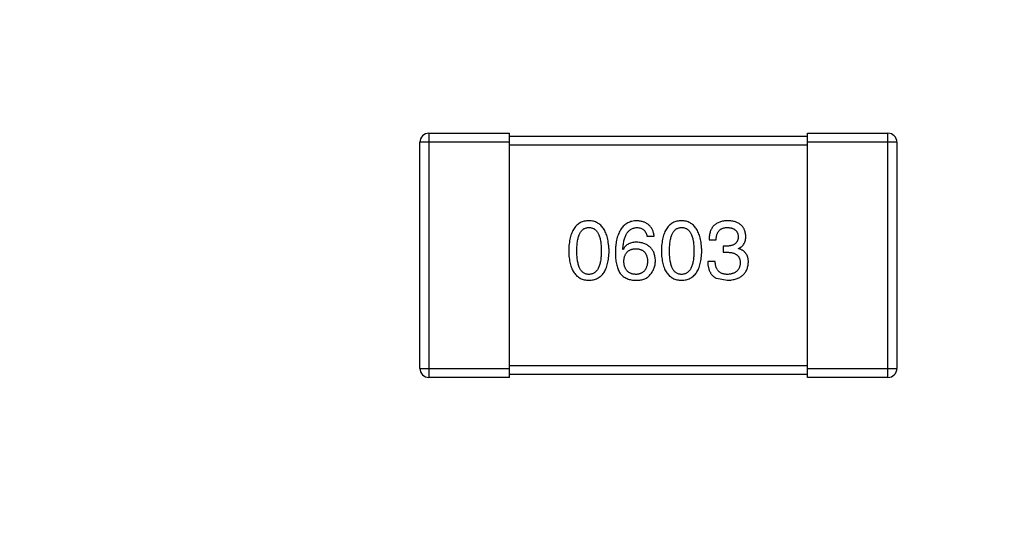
# Model space of a CAD drawing. Header units: millimetres. Extents: x 718 to 1157, y -195 to -52.
# Tile 72 of 156: x 1055.37 to 1058.68, y -91.26 to -89.6. Entities that reach past the tile are written whole.
import ezdxf

# ---------------------------------------------------------------- set-up
doc = ezdxf.new("R2010")
doc.units = ezdxf.units.MM
doc.header["$LTSCALE"] = 1.21
doc.header["$MEASUREMENT"] = 0
doc.header["$PDMODE"] = 3
doc.header["$PDSIZE"] = 0.3125
doc.layers.get('0').update_dxf_attribs({"linetype": 'CONTINUOUS'})
doc.layers.get('DEFPOINTS').update_dxf_attribs({"linetype": 'CONTINUOUS'})
doc.layers.add('Dim', color=3, linetype='CONTINUOUS', lineweight=25)
doc.styles.get("Standard").update_dxf_attribs({"font": 'txt', "width": 0.8})
doc.dimstyles.get("Standard").update_dxf_attribs({"dimtxt": 0.15625, "dimasz": 0.1875, "dimexe": 0.125, "dimexo": 0.0625, "dimgap": 0.09, "dimtad": 0, "dimtih": 1, "dimtoh": 1, "dimzin": 4, "dimdsep": 46, "dimtxsty": 'Standard', "dimblk": '_FILLED', "dimblk1": '_FILLED', "dimblk2": '_FILLED', "dimcen": 0.09, "dimazin": 1, "dimtp": 0.01, "dimtm": 0.01, "dimtfac": 1, "dimtofl": 0, "dimtmove": 0, "dimatfit": 3, "dimldrblk": '_FILLED', "dimfxl": 1, "dimtolj": 1, "dimtzin": 4, "dimarcsym": 0})

# ---------------------------------------------------------------- blocks, each defined once
blk = doc.blocks.new('_FILLED')
at = {"color": 0, "linetype": 'ByBlock'}
blk.add_solid([(0, 0), (-1, 0.1667), (-1, -0.1667)], dxfattribs=at)
blk = doc.blocks.new('*D36')
at = {"layer": 'DEFPOINTS', "color": 0}
for p in [(1117.4878, -60.38), (991.2878, -95.9171), (1117.4878, -95.9796)]:
    blk.add_point(p, dxfattribs=at)
at = {"layer": 'Dim', "color": 0, "lineweight": -2}
for p, q in [((991.2878, -95.8546), (991.2878, -60.255)), ((1117.4878, -95.9171), (1117.4878, -60.255)), ((993.8278, -60.38), (1049.7978, -60.38)), ((1114.9478, -60.38), (1058.9778, -60.38))]:
    blk.add_line(p, q, dxfattribs=at)
at = {"layer": 'Dim', "color": 0, "lineweight": -2, "xscale": 2.54, "yscale": 2.54, "zscale": 2.54, "rotation": 180}
blk.add_blockref('_FILLED', (991.2878, -60.38), dxfattribs=at)
at = {"layer": 'Dim', "color": 0, "lineweight": -2, "xscale": 2.54, "yscale": 2.54, "zscale": 2.54}
blk.add_blockref('_FILLED', (1117.4878, -60.38), dxfattribs=at)
at = {"layer": 'Dim', "color": 0, "insert": (1054.3878, -60.38), "char_height": 2.5, "attachment_point": 5, "line_spacing_factor": 2.5}
blk.add_mtext('\\A1;126.20', dxfattribs=at)
blk = doc.blocks.new('*D39')
at = {"layer": 'DEFPOINTS', "color": 0}
for p in [(1078.3878, -65.8293), (1020.3879, -101.7796), (1078.3878, -101.7796)]:
    blk.add_point(p, dxfattribs=at)
at = {"layer": 'Dim', "color": 0, "lineweight": -2}
for p, q in [((1020.3879, -101.7171), (1020.3879, -65.7043)), ((1078.3878, -101.7171), (1078.3878, -65.7043)), ((1022.9279, -65.8293), (1045.6312, -65.8293)), ((1075.8478, -65.8293), (1053.1445, -65.8293))]:
    blk.add_line(p, q, dxfattribs=at)
at = {"layer": 'Dim', "color": 0, "lineweight": -2, "xscale": 2.54, "yscale": 2.54, "zscale": 2.54, "rotation": 180}
blk.add_blockref('_FILLED', (1020.3879, -65.8293), dxfattribs=at)
at = {"layer": 'Dim', "color": 0, "lineweight": -2, "xscale": 2.54, "yscale": 2.54, "zscale": 2.54}
blk.add_blockref('_FILLED', (1078.3878, -65.8293), dxfattribs=at)
at = {"layer": 'Dim', "color": 0, "insert": (1049.3878, -65.8293), "char_height": 2.5, "attachment_point": 5, "line_spacing_factor": 2.5}
blk.add_mtext('\\A1;58.00', dxfattribs=at)

msp = doc.modelspace()

# ---------------------------------------------------------------- linework, layer by layer
at = {"color": 7, "linetype": 'Continuous'}
for p, q in [((1056.7462, -89.984), (1056.7462, -90.804)), ((1056.7462, -89.984), (1057.0162, -89.984)), ((1057.0162, -90.804), (1057.0162, -89.984)), ((1057.0162, -89.994), (1058.0162, -89.994)), ((1058.0162, -90.804), (1058.0162, -89.984)), ((1058.0162, -89.984), (1058.2862, -89.984)), ((1058.2862, -90.804), (1058.2862, -89.984)), ((1056.7162, -90.774), (1056.7162, -90.014)), ((1057.0162, -90.014), (1056.7162, -90.014)), ((1058.0162, -90.024), (1057.0162, -90.024)), ((1058.3162, -90.014), (1058.0162, -90.014)), ((1058.3162, -90.014), (1058.3162, -90.774)), ((1057.4777, -90.3302), (1057.5018, -90.3302)), ((1057.6859, -90.3422), (1057.7099, -90.3422)), ((1057.3979, -90.3739), (1057.3968, -90.3728)), ((1057.7339, -90.363), (1057.7339, -90.3837)), ((1057.7471, -90.363), (1057.7339, -90.363)), ((1057.7853, -90.3717), (1057.7853, -90.3706)), ((1057.7339, -90.3837), (1057.746, -90.3837)), ((1057.7066, -90.4143), (1057.6815, -90.4143)), ((1057.711, -90.4712), (1057.7471, -90.4777)), ((1057.0162, -90.764), (1058.0162, -90.764)), ((1056.7162, -90.774), (1057.0162, -90.774)), ((1057.0162, -90.804), (1056.7462, -90.804)), ((1058.0162, -90.794), (1057.0162, -90.794)), ((1058.0162, -90.774), (1058.3162, -90.774)), ((1058.2862, -90.804), (1058.0162, -90.804))]:
    msp.add_line(p, q, dxfattribs=at)
for centre, start, end in [((1056.7462, -90.014), 90, 180), ((1058.2862, -90.014), 0, 90), ((1056.7462, -90.774), 180, 270), ((1058.2862, -90.774), 270, 0)]:
    msp.add_arc(centre, 0.03, start, end, dxfattribs=at)
for points, knots in [([(1057.2829, -90.2777), (1057.2803, -90.2779), (1057.2751, -90.2781), (1057.2676, -90.2794), (1057.2606, -90.2815), (1057.2541, -90.2843), (1057.248, -90.288), (1057.2425, -90.2925), (1057.2375, -90.2977), (1057.233, -90.3037), (1057.229, -90.3105), (1057.2256, -90.3181), (1057.2226, -90.3264), (1057.2201, -90.3355), (1057.2181, -90.3454), (1057.2166, -90.356), (1057.2156, -90.3674), (1057.2153, -90.3753), (1057.2152, -90.3794)], [0, 0, 0, 0, 0.057911, 0.113262, 0.165956, 0.217443, 0.268511, 0.319665, 0.372, 0.426129, 0.483365, 0.543779, 0.607756, 0.676562, 0.749704, 0.827713, 0.911177, 1, 1, 1, 1]), ([(1057.2425, -90.3794), (1057.2425, -90.3762), (1057.2426, -90.37), (1057.2431, -90.3611), (1057.2438, -90.3528), (1057.2449, -90.3451), (1057.2464, -90.338), (1057.248, -90.3315), (1057.2501, -90.3257), (1057.2525, -90.3204), (1057.2552, -90.3158), (1057.2581, -90.3117), (1057.2615, -90.3083), (1057.2652, -90.3055), (1057.2692, -90.3033), (1057.2735, -90.3018), (1057.2781, -90.3009), (1057.2813, -90.3007), (1057.2829, -90.3007)], [0, 0, 0, 0, 0.096452, 0.187278, 0.271765, 0.350519, 0.423437, 0.491321, 0.554011, 0.612224, 0.666281, 0.717003, 0.764884, 0.811423, 0.856783, 0.902993, 0.950236, 1, 1, 1, 1]), ([(1057.3507, -90.3794), (1057.3505, -90.3753), (1057.3502, -90.3675), (1057.349, -90.3562), (1057.3474, -90.3457), (1057.3454, -90.3359), (1057.3429, -90.3269), (1057.3398, -90.3186), (1057.3363, -90.311), (1057.3323, -90.3043), (1057.3278, -90.2982), (1057.3228, -90.293), (1057.3174, -90.2885), (1057.3114, -90.2847), (1057.305, -90.2818), (1057.2981, -90.2796), (1057.2907, -90.2782), (1057.2856, -90.2779), (1057.2829, -90.2777)], [0, 0, 0, 0, 0.088475, 0.171606, 0.249595, 0.322626, 0.391327, 0.455765, 0.516374, 0.573675, 0.628522, 0.681161, 0.732559, 0.783563, 0.83504, 0.887639, 0.942585, 1, 1, 1, 1]), ([(1057.2829, -90.3007), (1057.2846, -90.3007), (1057.2879, -90.3009), (1057.2927, -90.3018), (1057.2971, -90.3033), (1057.3012, -90.3055), (1057.3049, -90.3083), (1057.3084, -90.3117), (1057.3115, -90.3158), (1057.3143, -90.3204), (1057.3167, -90.3257), (1057.3188, -90.3315), (1057.3205, -90.338), (1057.322, -90.3451), (1057.3231, -90.3528), (1057.3239, -90.3611), (1057.3244, -90.37), (1057.3244, -90.3762), (1057.3245, -90.3794)], [0, 0, 0, 0, 0.050604, 0.098688, 0.145699, 0.191791, 0.238625, 0.286717, 0.337546, 0.391814, 0.449755, 0.512106, 0.579685, 0.652048, 0.730262, 0.814146, 0.904281, 1, 1, 1, 1]), ([(1057.4438, -90.2777), (1057.441, -90.2779), (1057.4355, -90.2782), (1057.4275, -90.2797), (1057.42, -90.282), (1057.4131, -90.285), (1057.4066, -90.2889), (1057.4008, -90.2936), (1057.3954, -90.2991), (1057.3907, -90.3054), (1057.3864, -90.3124), (1057.3827, -90.3203), (1057.3795, -90.3289), (1057.3769, -90.3384), (1057.3747, -90.3486), (1057.3732, -90.3596), (1057.3721, -90.3714), (1057.3718, -90.3795), (1057.3717, -90.3837)], [0, 0, 0, 0, 0.058957, 0.115262, 0.16907, 0.221312, 0.273147, 0.324961, 0.377649, 0.432026, 0.488925, 0.549039, 0.612912, 0.680653, 0.753056, 0.830314, 0.912483, 1, 1, 1, 1]), ([(1057.3968, -90.3728), (1057.397, -90.37), (1057.3974, -90.3645), (1057.3985, -90.3565), (1057.3998, -90.3491), (1057.4013, -90.3422), (1057.4032, -90.3358), (1057.4054, -90.33), (1057.4079, -90.3246), (1057.4106, -90.3198), (1057.4138, -90.3156), (1057.4171, -90.3118), (1057.4208, -90.3086), (1057.4249, -90.306), (1057.4292, -90.3037), (1057.4338, -90.3022), (1057.4387, -90.3011), (1057.4421, -90.3008), (1057.4438, -90.3007)], [0, 0, 0, 0, 0.089218, 0.173709, 0.252753, 0.326963, 0.397099, 0.462534, 0.524018, 0.582178, 0.637235, 0.689955, 0.741228, 0.791618, 0.841661, 0.892925, 0.945259, 1, 1, 1, 1]), ([(1057.5018, -90.3302), (1057.5015, -90.3282), (1057.501, -90.3243), (1057.4997, -90.3187), (1057.4982, -90.3134), (1057.4962, -90.3085), (1057.4938, -90.3039), (1057.4911, -90.2997), (1057.4881, -90.2959), (1057.4846, -90.2924), (1057.4808, -90.2893), (1057.4766, -90.2865), (1057.472, -90.2841), (1057.4671, -90.2821), (1057.4618, -90.2805), (1057.4561, -90.2792), (1057.4501, -90.2783), (1057.446, -90.2779), (1057.4438, -90.2777)], [0, 0, 0, 0, 0.06947, 0.136096, 0.199592, 0.260665, 0.319672, 0.377156, 0.433415, 0.489984, 0.546535, 0.604276, 0.663499, 0.725182, 0.788953, 0.855683, 0.926216, 1, 1, 1, 1]), ([(1057.4438, -90.3007), (1057.4461, -90.3008), (1057.4504, -90.3009), (1057.4566, -90.3023), (1057.462, -90.3046), (1057.4667, -90.3079), (1057.4706, -90.3122), (1057.4738, -90.3173), (1057.4762, -90.3234), (1057.4772, -90.3279), (1057.4777, -90.3302)], [0, 0, 0, 0, 0.136586, 0.261496, 0.378089, 0.490612, 0.605522, 0.725767, 0.8561, 1, 1, 1, 1]), ([(1057.5938, -90.2777), (1057.5912, -90.2779), (1057.586, -90.2781), (1057.5785, -90.2794), (1057.5715, -90.2815), (1057.5649, -90.2843), (1057.5589, -90.288), (1057.5534, -90.2925), (1057.5484, -90.2977), (1057.5439, -90.3037), (1057.5399, -90.3105), (1057.5364, -90.3181), (1057.5334, -90.3264), (1057.531, -90.3355), (1057.5289, -90.3454), (1057.5275, -90.356), (1057.5265, -90.3674), (1057.5262, -90.3753), (1057.5261, -90.3794)], [0, 0, 0, 0, 0.057911, 0.113262, 0.165956, 0.217443, 0.268511, 0.319665, 0.372, 0.426129, 0.483365, 0.543779, 0.607756, 0.676562, 0.749704, 0.827713, 0.911177, 1, 1, 1, 1]), ([(1057.5534, -90.3794), (1057.5534, -90.3762), (1057.5535, -90.37), (1057.554, -90.3611), (1057.5547, -90.3528), (1057.5558, -90.3451), (1057.5573, -90.338), (1057.5589, -90.3315), (1057.561, -90.3257), (1057.5634, -90.3204), (1057.566, -90.3158), (1057.569, -90.3117), (1057.5724, -90.3083), (1057.576, -90.3055), (1057.58, -90.3033), (1057.5843, -90.3018), (1057.589, -90.3009), (1057.5922, -90.3007), (1057.5938, -90.3007)], [0, 0, 0, 0, 0.096452, 0.187278, 0.271765, 0.350519, 0.423437, 0.491321, 0.554011, 0.612224, 0.666281, 0.717003, 0.764884, 0.811423, 0.856783, 0.902993, 0.950236, 1, 1, 1, 1]), ([(1057.6616, -90.3794), (1057.6614, -90.3753), (1057.661, -90.3675), (1057.6599, -90.3562), (1057.6583, -90.3457), (1057.6563, -90.3359), (1057.6537, -90.3269), (1057.6507, -90.3186), (1057.6472, -90.311), (1057.6432, -90.3043), (1057.6387, -90.2982), (1057.6337, -90.293), (1057.6282, -90.2885), (1057.6223, -90.2847), (1057.6158, -90.2818), (1057.6089, -90.2796), (1057.6015, -90.2782), (1057.5964, -90.2779), (1057.5938, -90.2777)], [0, 0, 0, 0, 0.088475, 0.171606, 0.249595, 0.322626, 0.391327, 0.455765, 0.516374, 0.573675, 0.628522, 0.681161, 0.732559, 0.783563, 0.83504, 0.887639, 0.942585, 1, 1, 1, 1]), ([(1057.5938, -90.3007), (1057.5955, -90.3007), (1057.5988, -90.3009), (1057.6035, -90.3018), (1057.608, -90.3033), (1057.6121, -90.3055), (1057.6158, -90.3083), (1057.6193, -90.3117), (1057.6223, -90.3158), (1057.6251, -90.3204), (1057.6275, -90.3257), (1057.6296, -90.3315), (1057.6314, -90.338), (1057.6329, -90.3451), (1057.634, -90.3528), (1057.6348, -90.3611), (1057.6353, -90.37), (1057.6353, -90.3762), (1057.6353, -90.3794)], [0, 0, 0, 0, 0.050604, 0.098688, 0.145699, 0.191791, 0.238625, 0.286717, 0.337546, 0.391814, 0.449755, 0.512106, 0.579685, 0.652048, 0.730262, 0.814146, 0.904281, 1, 1, 1, 1]), ([(1057.7492, -90.2777), (1057.7467, -90.2778), (1057.7418, -90.278), (1057.7348, -90.2789), (1057.7281, -90.2802), (1057.722, -90.2821), (1057.7163, -90.2844), (1057.7111, -90.2872), (1057.7064, -90.2905), (1057.7022, -90.2943), (1057.6984, -90.2986), (1057.6952, -90.3034), (1057.6924, -90.3087), (1057.6901, -90.3145), (1057.6883, -90.3207), (1057.687, -90.3275), (1057.6861, -90.3347), (1057.6859, -90.3396), (1057.6859, -90.3422)], [0, 0, 0, 0, 0.073232, 0.142595, 0.207997, 0.270074, 0.329156, 0.386529, 0.441846, 0.496976, 0.551877, 0.607941, 0.665637, 0.725446, 0.788542, 0.855101, 0.925196, 1, 1, 1, 1]), ([(1057.7099, -90.3422), (1057.71, -90.3405), (1057.7101, -90.3373), (1057.7107, -90.3326), (1057.7115, -90.3282), (1057.7126, -90.3241), (1057.714, -90.3203), (1057.7157, -90.3169), (1057.7177, -90.3138), (1057.7199, -90.311), (1057.7225, -90.3085), (1057.7253, -90.3065), (1057.7284, -90.3046), (1057.7319, -90.3032), (1057.7355, -90.3021), (1057.7395, -90.3013), (1057.7437, -90.3008), (1057.7467, -90.3007), (1057.7482, -90.3007)], [0, 0, 0, 0, 0.078134, 0.15164, 0.221358, 0.286689, 0.348614, 0.407697, 0.464247, 0.520153, 0.574432, 0.629291, 0.684538, 0.742032, 0.801329, 0.863637, 0.930123, 1, 1, 1, 1]), ([(1057.7482, -90.3007), (1057.7495, -90.3007), (1057.7522, -90.3009), (1057.7561, -90.3014), (1057.7597, -90.3021), (1057.7631, -90.3029), (1057.7662, -90.3041), (1057.7691, -90.3054), (1057.7717, -90.307), (1057.7741, -90.3088), (1057.7763, -90.3108), (1057.7781, -90.3131), (1057.7798, -90.3156), (1057.7812, -90.3183), (1057.7823, -90.3212), (1057.7832, -90.3244), (1057.7839, -90.3278), (1057.7841, -90.3301), (1057.7842, -90.3313)], [0, 0, 0, 0, 0.078051, 0.151197, 0.220412, 0.286742, 0.34933, 0.409464, 0.467368, 0.52298, 0.578639, 0.633998, 0.690142, 0.746855, 0.805868, 0.867776, 0.932345, 1, 1, 1, 1]), ([(1057.8094, -90.3291), (1057.8092, -90.3271), (1057.8089, -90.3232), (1057.8078, -90.3176), (1057.8063, -90.3123), (1057.8045, -90.3074), (1057.8022, -90.3029), (1057.7994, -90.2988), (1057.7963, -90.295), (1057.7927, -90.2916), (1057.7887, -90.2885), (1057.7843, -90.2859), (1057.7795, -90.2836), (1057.7742, -90.2817), (1057.7686, -90.2801), (1057.7625, -90.279), (1057.756, -90.2781), (1057.7515, -90.2778), (1057.7492, -90.2777)], [0, 0, 0, 0, 0.067521, 0.132139, 0.193339, 0.252064, 0.309083, 0.364848, 0.420021, 0.475612, 0.532002, 0.589602, 0.649896, 0.712634, 0.778603, 0.848416, 0.922155, 1, 1, 1, 1]), ([(1057.7842, -90.3313), (1057.7841, -90.3325), (1057.784, -90.3349), (1057.7835, -90.3384), (1057.7827, -90.3417), (1057.7816, -90.3447), (1057.7802, -90.3475), (1057.7785, -90.3501), (1057.7766, -90.3525), (1057.7744, -90.3546), (1057.7719, -90.3564), (1057.7692, -90.3581), (1057.7662, -90.3595), (1057.7629, -90.3607), (1057.7593, -90.3616), (1057.7555, -90.3623), (1057.7513, -90.3628), (1057.7485, -90.3629), (1057.7471, -90.363)], [0, 0, 0, 0, 0.067741, 0.131599, 0.192143, 0.249977, 0.306453, 0.361639, 0.416449, 0.471489, 0.527582, 0.584873, 0.644974, 0.70814, 0.77492, 0.845909, 0.920585, 1, 1, 1, 1]), ([(1057.7853, -90.3706), (1057.7872, -90.3697), (1057.7909, -90.3678), (1057.7959, -90.3641), (1057.8001, -90.3598), (1057.8035, -90.3548), (1057.8061, -90.3492), (1057.808, -90.3431), (1057.8092, -90.3363), (1057.8093, -90.3315), (1057.8094, -90.3291)], [0, 0, 0, 0, 0.125227, 0.244792, 0.361427, 0.478215, 0.59667, 0.722058, 0.856314, 1, 1, 1, 1]), ([(1057.4438, -90.3499), (1057.4412, -90.3499), (1057.4361, -90.35), (1057.4288, -90.3512), (1057.4221, -90.3531), (1057.416, -90.3557), (1057.4105, -90.3591), (1057.4056, -90.3633), (1057.4013, -90.3682), (1057.3991, -90.372), (1057.3979, -90.3739)], [0, 0, 0, 0, 0.144617, 0.279572, 0.40596, 0.526097, 0.64389, 0.760003, 0.877724, 1, 1, 1, 1]), ([(1057.4001, -90.4143), (1057.4002, -90.4127), (1057.4005, -90.4094), (1057.4011, -90.4047), (1057.4022, -90.4002), (1057.4034, -90.3961), (1057.4049, -90.3923), (1057.4068, -90.3889), (1057.4089, -90.3857), (1057.4113, -90.3829), (1057.414, -90.3804), (1057.4169, -90.3782), (1057.4202, -90.3762), (1057.4237, -90.3747), (1057.4275, -90.3735), (1057.4316, -90.3725), (1057.436, -90.3719), (1057.439, -90.3718), (1057.4406, -90.3717)], [0, 0, 0, 0, 0.076072, 0.148369, 0.216753, 0.281358, 0.342792, 0.401604, 0.458929, 0.514444, 0.569818, 0.625343, 0.681554, 0.739608, 0.800134, 0.863477, 0.929547, 1, 1, 1, 1]), ([(1057.4406, -90.3717), (1057.4421, -90.3718), (1057.445, -90.3719), (1057.4492, -90.3726), (1057.4532, -90.3734), (1057.4569, -90.3746), (1057.4604, -90.3762), (1057.4635, -90.378), (1057.4664, -90.3802), (1057.469, -90.3826), (1057.4713, -90.3854), (1057.4734, -90.3884), (1057.4752, -90.3918), (1057.4767, -90.3955), (1057.4779, -90.3995), (1057.4789, -90.4038), (1057.4796, -90.4084), (1057.4798, -90.4116), (1057.4799, -90.4133)], [0, 0, 0, 0, 0.069884, 0.136529, 0.199638, 0.259844, 0.317774, 0.374356, 0.430026, 0.485148, 0.5409, 0.597889, 0.657472, 0.718614, 0.783613, 0.85129, 0.923712, 1, 1, 1, 1]), ([(1057.5061, -90.4122), (1057.506, -90.4098), (1057.5058, -90.4052), (1057.5048, -90.3986), (1057.5034, -90.3924), (1057.5016, -90.3866), (1057.4993, -90.3812), (1057.4964, -90.3762), (1057.4932, -90.3717), (1057.4895, -90.3676), (1057.4854, -90.3639), (1057.4808, -90.3605), (1057.4757, -90.3577), (1057.4702, -90.3553), (1057.4643, -90.3533), (1057.4579, -90.3517), (1057.451, -90.3505), (1057.4463, -90.3501), (1057.4438, -90.3499)], [0, 0, 0, 0, 0.071527, 0.139094, 0.20346, 0.264939, 0.323904, 0.381383, 0.437591, 0.493343, 0.549401, 0.606085, 0.664838, 0.725424, 0.788712, 0.855452, 0.925772, 1, 1, 1, 1]), ([(1057.8181, -90.4165), (1057.8181, -90.4151), (1057.818, -90.4123), (1057.8176, -90.4082), (1057.817, -90.4043), (1057.8161, -90.4007), (1057.815, -90.3971), (1057.8135, -90.3938), (1057.8119, -90.3907), (1057.81, -90.3878), (1057.8078, -90.3851), (1057.8053, -90.3826), (1057.8026, -90.3803), (1057.7997, -90.3781), (1057.7964, -90.3762), (1057.793, -90.3745), (1057.7892, -90.373), (1057.7866, -90.3722), (1057.7853, -90.3717)], [0, 0, 0, 0, 0.071215, 0.138707, 0.20396, 0.266995, 0.327734, 0.387609, 0.445602, 0.503345, 0.561136, 0.618597, 0.677672, 0.738255, 0.799989, 0.863961, 0.930555, 1, 1, 1, 1]), ([(1057.2152, -90.3794), (1057.2153, -90.3833), (1057.2156, -90.3909), (1057.2166, -90.402), (1057.2181, -90.4123), (1057.2201, -90.4218), (1057.2226, -90.4306), (1057.2256, -90.4387), (1057.229, -90.446), (1057.2331, -90.4526), (1057.2375, -90.4584), (1057.2425, -90.4635), (1057.2481, -90.4678), (1057.2541, -90.4713), (1057.2606, -90.4741), (1057.2676, -90.4761), (1057.2751, -90.4774), (1057.2803, -90.4776), (1057.2829, -90.4777)], [0, 0, 0, 0, 0.087693, 0.170223, 0.247496, 0.319826, 0.387768, 0.451403, 0.511459, 0.568358, 0.622671, 0.675251, 0.726739, 0.778422, 0.830759, 0.884394, 0.940865, 1, 1, 1, 1]), ([(1057.2829, -90.4581), (1057.2813, -90.458), (1057.2781, -90.4579), (1057.2735, -90.457), (1057.2691, -90.4554), (1057.2652, -90.4532), (1057.2615, -90.4504), (1057.2581, -90.447), (1057.2552, -90.443), (1057.2525, -90.4383), (1057.2501, -90.4331), (1057.248, -90.4272), (1057.2464, -90.4207), (1057.2449, -90.4136), (1057.2438, -90.4059), (1057.2431, -90.3976), (1057.2426, -90.3887), (1057.2425, -90.3825), (1057.2425, -90.3794)], [0, 0, 0, 0, 0.049766, 0.097012, 0.143225, 0.188786, 0.235079, 0.282962, 0.333687, 0.387747, 0.445963, 0.508657, 0.576545, 0.649868, 0.72822, 0.812712, 0.903543, 1, 1, 1, 1]), ([(1057.3245, -90.3794), (1057.3244, -90.3825), (1057.3244, -90.3886), (1057.3239, -90.3974), (1057.3231, -90.4056), (1057.322, -90.4132), (1057.3205, -90.4203), (1057.3188, -90.4267), (1057.3167, -90.4325), (1057.3142, -90.4378), (1057.3115, -90.4424), (1057.3084, -90.4465), (1057.305, -90.45), (1057.3012, -90.4528), (1057.2971, -90.4551), (1057.2927, -90.4567), (1057.2879, -90.4577), (1057.2846, -90.458), (1057.2829, -90.4581)], [0, 0, 0, 0, 0.094834, 0.184067, 0.267029, 0.344713, 0.417334, 0.484367, 0.546941, 0.604717, 0.65953, 0.710539, 0.759381, 0.806382, 0.853027, 0.900623, 0.949121, 1, 1, 1, 1]), ([(1057.2829, -90.4777), (1057.2856, -90.4776), (1057.2908, -90.4774), (1057.2983, -90.4761), (1057.3053, -90.4741), (1057.3118, -90.4713), (1057.3178, -90.4678), (1057.3234, -90.4635), (1057.3284, -90.4584), (1057.3329, -90.4526), (1057.3368, -90.446), (1057.3403, -90.4387), (1057.3433, -90.4306), (1057.3458, -90.4218), (1057.3478, -90.4123), (1057.3493, -90.402), (1057.3503, -90.3909), (1057.3506, -90.3833), (1057.3507, -90.3794)], [0, 0, 0, 0, 0.059134, 0.115603, 0.169236, 0.221572, 0.273254, 0.32474, 0.377319, 0.431815, 0.488555, 0.548609, 0.612242, 0.680182, 0.75251, 0.829782, 0.91231, 1, 1, 1, 1]), ([(1057.3717, -90.3837), (1057.3717, -90.3873), (1057.3718, -90.3942), (1057.3725, -90.4042), (1057.3736, -90.4136), (1057.3752, -90.4224), (1057.3771, -90.4306), (1057.3795, -90.4382), (1057.3824, -90.4451), (1057.3848, -90.4494), (1057.3859, -90.4515)], [0, 0, 0, 0, 0.151498, 0.29521, 0.430242, 0.557137, 0.677306, 0.790845, 0.898111, 1, 1, 1, 1]), ([(1057.5261, -90.3794), (1057.5262, -90.3833), (1057.5265, -90.3909), (1057.5275, -90.402), (1057.5289, -90.4123), (1057.531, -90.4218), (1057.5334, -90.4306), (1057.5364, -90.4387), (1057.5399, -90.446), (1057.5439, -90.4526), (1057.5484, -90.4584), (1057.5534, -90.4635), (1057.5589, -90.4678), (1057.5649, -90.4713), (1057.5715, -90.4741), (1057.5785, -90.4761), (1057.586, -90.4774), (1057.5912, -90.4776), (1057.5938, -90.4777)], [0, 0, 0, 0, 0.087693, 0.170223, 0.247496, 0.319826, 0.387768, 0.451403, 0.511459, 0.568358, 0.622671, 0.675251, 0.726739, 0.778422, 0.830759, 0.884394, 0.940865, 1, 1, 1, 1]), ([(1057.5938, -90.4581), (1057.5922, -90.458), (1057.589, -90.4579), (1057.5843, -90.457), (1057.58, -90.4554), (1057.576, -90.4532), (1057.5724, -90.4504), (1057.569, -90.447), (1057.566, -90.443), (1057.5634, -90.4383), (1057.561, -90.4331), (1057.5589, -90.4272), (1057.5573, -90.4207), (1057.5558, -90.4136), (1057.5547, -90.4059), (1057.554, -90.3976), (1057.5535, -90.3887), (1057.5534, -90.3825), (1057.5534, -90.3794)], [0, 0, 0, 0, 0.049766, 0.097012, 0.143225, 0.188786, 0.235079, 0.282962, 0.333687, 0.387747, 0.445963, 0.508657, 0.576545, 0.649868, 0.72822, 0.812712, 0.903543, 1, 1, 1, 1]), ([(1057.5938, -90.4777), (1057.5965, -90.4776), (1057.6016, -90.4774), (1057.6091, -90.4761), (1057.6161, -90.4741), (1057.6227, -90.4713), (1057.6287, -90.4678), (1057.6342, -90.4635), (1057.6392, -90.4584), (1057.6437, -90.4526), (1057.6477, -90.446), (1057.6512, -90.4387), (1057.6542, -90.4306), (1057.6567, -90.4218), (1057.6587, -90.4123), (1057.6601, -90.402), (1057.6612, -90.3909), (1057.6614, -90.3833), (1057.6616, -90.3794)], [0, 0, 0, 0, 0.059134, 0.115603, 0.169236, 0.221572, 0.273254, 0.32474, 0.377319, 0.431815, 0.488555, 0.548609, 0.612242, 0.680182, 0.75251, 0.829782, 0.91231, 1, 1, 1, 1]), ([(1057.6353, -90.3794), (1057.6353, -90.3825), (1057.6353, -90.3886), (1057.6348, -90.3974), (1057.634, -90.4056), (1057.6328, -90.4132), (1057.6314, -90.4203), (1057.6296, -90.4267), (1057.6276, -90.4325), (1057.6251, -90.4378), (1057.6223, -90.4424), (1057.6192, -90.4465), (1057.6158, -90.45), (1057.6121, -90.4528), (1057.608, -90.4551), (1057.6035, -90.4567), (1057.5988, -90.4577), (1057.5955, -90.458), (1057.5938, -90.4581)], [0, 0, 0, 0, 0.094834, 0.184067, 0.267029, 0.344713, 0.417334, 0.484367, 0.546941, 0.604717, 0.65953, 0.710539, 0.759381, 0.806382, 0.853027, 0.900623, 0.949121, 1, 1, 1, 1]), ([(1057.746, -90.3837), (1057.7478, -90.3838), (1057.7513, -90.3838), (1057.7564, -90.3843), (1057.7611, -90.3849), (1057.7655, -90.3859), (1057.7695, -90.3872), (1057.7733, -90.3887), (1057.7766, -90.3906), (1057.7796, -90.3927), (1057.7822, -90.3951), (1057.7845, -90.3978), (1057.7865, -90.4008), (1057.7881, -90.404), (1057.7893, -90.4076), (1057.7902, -90.4114), (1057.7907, -90.4155), (1057.7907, -90.4183), (1057.7908, -90.4198)], [0, 0, 0, 0, 0.082495, 0.159728, 0.232496, 0.300725, 0.365163, 0.425859, 0.483728, 0.538892, 0.592921, 0.646195, 0.699968, 0.754746, 0.811387, 0.870806, 0.933482, 1, 1, 1, 1]), ([(1057.4417, -90.4581), (1057.4401, -90.458), (1057.437, -90.4579), (1057.4325, -90.4572), (1057.4282, -90.4563), (1057.4243, -90.455), (1057.4207, -90.4534), (1057.4174, -90.4514), (1057.4143, -90.4492), (1057.4116, -90.4466), (1057.4091, -90.4437), (1057.4069, -90.4404), (1057.405, -90.4369), (1057.4034, -90.433), (1057.4022, -90.4288), (1057.4012, -90.4243), (1057.4004, -90.4194), (1057.4002, -90.4161), (1057.4001, -90.4143)], [0, 0, 0, 0, 0.070403, 0.137196, 0.200053, 0.260887, 0.31876, 0.37535, 0.430743, 0.485927, 0.541678, 0.598832, 0.657726, 0.719441, 0.783504, 0.851852, 0.923533, 1, 1, 1, 1]), ([(1057.4799, -90.4133), (1057.4798, -90.415), (1057.4796, -90.4183), (1057.4789, -90.4232), (1057.478, -90.4278), (1057.4768, -90.432), (1057.4753, -90.4359), (1057.4736, -90.4395), (1057.4716, -90.4428), (1057.4693, -90.4458), (1057.4668, -90.4485), (1057.464, -90.4508), (1057.4609, -90.4528), (1057.4576, -90.4545), (1057.454, -90.4559), (1057.4501, -90.457), (1057.446, -90.4577), (1057.4431, -90.4579), (1057.4417, -90.4581)], [0, 0, 0, 0, 0.078863, 0.153308, 0.223539, 0.289857, 0.35341, 0.413572, 0.471721, 0.528235, 0.584279, 0.638781, 0.69466, 0.751251, 0.809198, 0.869697, 0.933318, 1, 1, 1, 1]), ([(1057.4865, -90.4613), (1057.488, -90.4596), (1057.4911, -90.4562), (1057.4952, -90.4506), (1057.4985, -90.4448), (1057.5014, -90.4387), (1057.5035, -90.4324), (1057.505, -90.4259), (1057.5059, -90.4191), (1057.5061, -90.4145), (1057.5061, -90.4122)], [0, 0, 0, 0, 0.129393, 0.255335, 0.378531, 0.500878, 0.622934, 0.746191, 0.87096, 1, 1, 1, 1]), ([(1057.6815, -90.4143), (1057.6816, -90.4161), (1057.6817, -90.4196), (1057.6821, -90.4247), (1057.6828, -90.4296), (1057.6837, -90.4342), (1057.6848, -90.4386), (1057.6861, -90.4428), (1057.6876, -90.4467), (1057.6894, -90.4504), (1057.6913, -90.4538), (1057.6934, -90.4571), (1057.6958, -90.46), (1057.6984, -90.4627), (1057.7012, -90.4652), (1057.7043, -90.4674), (1057.7075, -90.4695), (1057.7098, -90.4706), (1057.711, -90.4712)], [0, 0, 0, 0, 0.078937, 0.154495, 0.226898, 0.296844, 0.363348, 0.427781, 0.48946, 0.549586, 0.607902, 0.664733, 0.720805, 0.776157, 0.831175, 0.886736, 0.943094, 1, 1, 1, 1]), ([(1057.7482, -90.4581), (1057.7465, -90.458), (1057.7433, -90.458), (1057.7387, -90.4574), (1057.7344, -90.4566), (1057.7304, -90.4554), (1057.7267, -90.4539), (1057.7233, -90.452), (1057.7203, -90.4497), (1057.7175, -90.4472), (1057.7151, -90.4442), (1057.7129, -90.441), (1057.7111, -90.4374), (1057.7095, -90.4334), (1057.7083, -90.4291), (1057.7075, -90.4245), (1057.7068, -90.4195), (1057.7067, -90.4161), (1057.7066, -90.4143)], [0, 0, 0, 0, 0.071272, 0.13882, 0.201858, 0.262757, 0.320043, 0.376709, 0.431462, 0.486034, 0.541209, 0.597703, 0.65589, 0.717768, 0.782056, 0.850407, 0.92277, 1, 1, 1, 1]), ([(1057.7471, -90.4777), (1057.7498, -90.4776), (1057.7551, -90.4774), (1057.7629, -90.4764), (1057.7701, -90.475), (1057.7768, -90.4732), (1057.7831, -90.471), (1057.7888, -90.4682), (1057.794, -90.4651), (1057.7988, -90.4614), (1057.803, -90.4574), (1057.8067, -90.4528), (1057.8099, -90.4479), (1057.8125, -90.4424), (1057.8147, -90.4366), (1057.8164, -90.4303), (1057.8176, -90.4236), (1057.8179, -90.4189), (1057.8181, -90.4165)], [0, 0, 0, 0, 0.078078, 0.151942, 0.221594, 0.28726, 0.350176, 0.409768, 0.467648, 0.523784, 0.578904, 0.634014, 0.689819, 0.746826, 0.805875, 0.867063, 0.931764, 1, 1, 1, 1]), ([(1057.7908, -90.4198), (1057.7907, -90.4213), (1057.7905, -90.4241), (1057.7897, -90.4282), (1057.7887, -90.4321), (1057.7874, -90.4357), (1057.7857, -90.439), (1057.7839, -90.4421), (1057.7816, -90.4449), (1057.7791, -90.4475), (1057.7762, -90.4497), (1057.7731, -90.4517), (1057.7697, -90.4535), (1057.7659, -90.4549), (1057.7619, -90.4561), (1057.7576, -90.457), (1057.753, -90.4577), (1057.7498, -90.4579), (1057.7482, -90.4581)], [0, 0, 0, 0, 0.068514, 0.133941, 0.195994, 0.255362, 0.312994, 0.369441, 0.424687, 0.480522, 0.537148, 0.594801, 0.654411, 0.716817, 0.781981, 0.850498, 0.923306, 1, 1, 1, 1]), ([(1057.3859, -90.4515), (1057.3874, -90.4535), (1057.3903, -90.4575), (1057.3956, -90.4626), (1057.4012, -90.4671), (1057.4075, -90.4708), (1057.4142, -90.4737), (1057.4214, -90.4758), (1057.4292, -90.4773), (1057.4345, -90.4776), (1057.4373, -90.4777)], [0, 0, 0, 0, 0.125033, 0.246266, 0.36603, 0.485265, 0.606781, 0.732144, 0.862551, 1, 1, 1, 1]), ([(1057.4373, -90.4777), (1057.4401, -90.4778), (1057.4455, -90.4779), (1057.4533, -90.4772), (1057.4605, -90.4761), (1057.467, -90.4743), (1057.4729, -90.472), (1057.4781, -90.469), (1057.4827, -90.4656), (1057.4852, -90.4627), (1057.4865, -90.4613)], [0, 0, 0, 0, 0.156782, 0.301945, 0.436395, 0.561474, 0.678489, 0.78853, 0.894967, 1, 1, 1, 1])]:
    msp.add_open_spline(points, degree=3, knots=knots, dxfattribs=at)

# ---------------------------------------------------------------- dimensions: what is measured, and where the dimension line sits
at = {"layer": 'Dim'}
for base, p1, p2, picture, middle in [((1117.4878, -60.38), (991.2878, -95.9171), (1117.4878, -95.9796), '*D36', (1054.3878, -60.38)), ((1078.3878, -65.8293), (1020.3879, -101.7796), (1078.3878, -101.7796), '*D39', (1049.3878, -65.8293))]:
    dim = msp.add_linear_dim(base=base, p1=p1, p2=p2, dimstyle='Standard', override={"dimtxt": 2.5, "dimasz": 2.54, "dimtih": 0, "dimtoh": 0, "dimzin": 0, "dimcen": 0.198, "dimadec": 0, "dimazin": 0, "dimtp": 0, "dimtm": 0, "dimtdec": 4, "dimtzin": 0}, dxfattribs=at)
    dim.commit()
    dim.dimension.update_dxf_attribs({"geometry": picture, "text_midpoint": middle})

doc.saveas('drawing.dxf')
